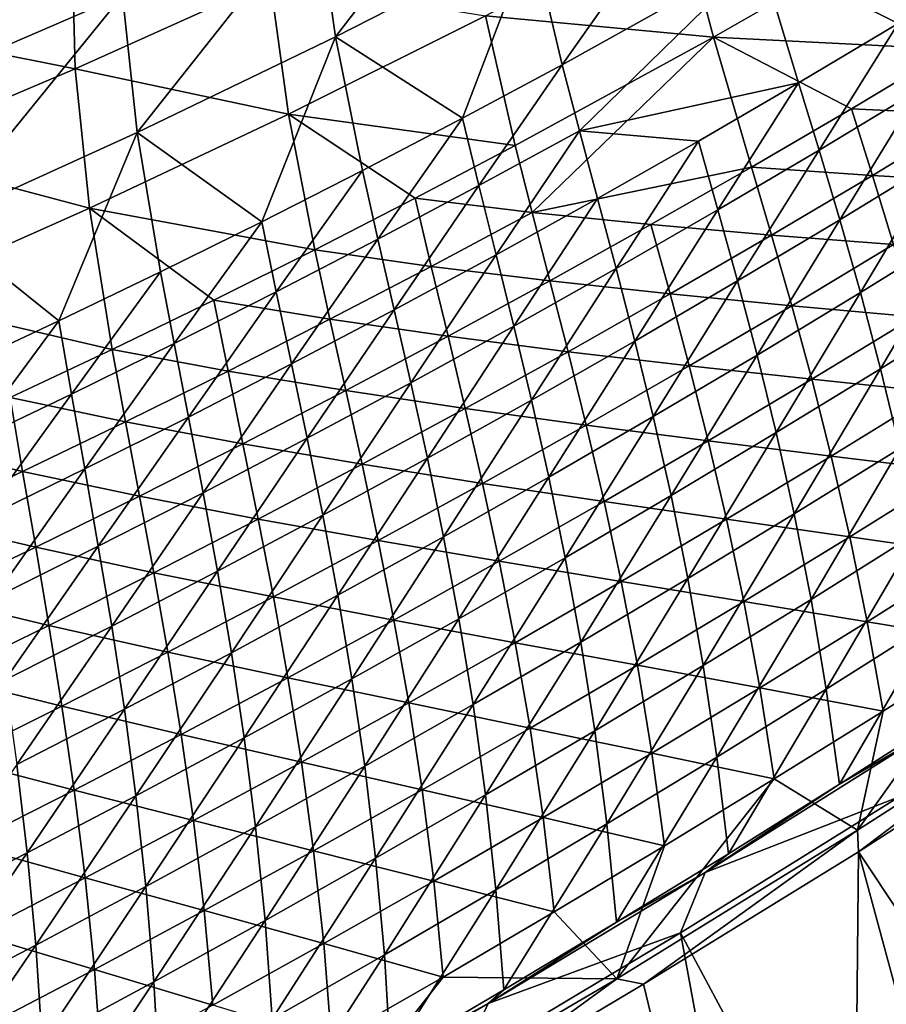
# Model space of a CAD drawing. Header units: metres. Extents: x 0 to 1400, y -1400 to 0.
# Tile 189 of 256: x 862 to 915, y -1213 to -1153. Entities that reach past the tile are written whole.
import ezdxf

# ---------------------------------------------------------------- set-up
doc = ezdxf.new("R2010")
doc.units = ezdxf.units.M

msp = doc.modelspace()

# ---------------------------------------------------------------- linework, layer by layer
at = {"layer": 'None'}
for points in [[(891.691284, -1140.266479, -423.169312), (880.020325, -1146.000854, -423.122955), (881.158386, -1153.977417, -366.880554)], [(891.691284, -1140.266479, -423.169312), (881.158386, -1153.977417, -366.880554), (893.053162, -1147.900024, -366.941589)], [(904.820679, -1141.548218, -367.000977), (893.053162, -1147.900024, -366.941589), (894.893677, -1155.671509, -310.801453)], [(904.820679, -1141.548218, -367.000977), (894.893677, -1155.671509, -310.801453), (906.867615, -1148.993164, -310.869659)], [(918.702026, -1142.054199, -310.935913), (906.867615, -1148.993164, -310.869659), (915.257385, -1153.176758, -254.878265)], [(867.865479, -1144.484497, -470.251495), (856.321655, -1149.249634, -470.441223), (856.341797, -1156.611694, -423.02655)], [(867.865479, -1144.484497, -470.251495), (856.341797, -1156.611694, -423.02655), (868.235046, -1151.450195, -423.075348)], [(880.020325, -1146.000854, -423.122955), (868.235046, -1151.450195, -423.075348), (869.142212, -1159.777222, -366.817993)], [(880.020325, -1146.000854, -423.122955), (869.142212, -1159.777222, -366.817993), (881.158386, -1153.977417, -366.880554)], [(890.239685, -1152.706421, -367.339508), (902.053162, -1146.470947, -367.386719), (904.059204, -1154.007935, -311.269684)], [(902.053162, -1146.470947, -367.386719), (915.93866, -1147.183716, -311.326233), (904.059204, -1154.007935, -311.269684)], [(904.059204, -1154.007935, -311.269684), (915.93866, -1147.183716, -311.326233), (918.444214, -1154.734863, -255.331741)], [(893.053162, -1147.900024, -366.941589), (881.158386, -1153.977417, -366.880554), (888.855957, -1158.911743, -310.766663)], [(893.053162, -1147.900024, -366.941589), (888.855957, -1158.911743, -310.766663), (894.893677, -1155.671509, -310.801453)], [(865.197937, -1148.835815, -470.732544), (865.377319, -1155.926025, -423.526886), (853.491577, -1153.554321, -470.942657)], [(865.197937, -1148.835815, -470.732544), (853.491577, -1153.554321, -470.942657), (861.674561, -1149.992065, -472.462219)], [(877.200684, -1150.589233, -423.554871), (865.377319, -1155.926025, -423.526886), (865.197937, -1148.835815, -470.732544)], [(906.867615, -1148.993164, -310.869659), (894.893677, -1155.671509, -310.801453), (895.937134, -1159.670532, -282.772095)], [(895.937134, -1159.670532, -282.772095), (909.218872, -1156.773071, -254.843765), (906.867615, -1148.993164, -310.869659)], [(906.867615, -1148.993164, -310.869659), (909.218872, -1156.773071, -254.843765), (915.257385, -1153.176758, -254.878265)], [(865.377319, -1155.926025, -423.526886), (877.200684, -1150.589233, -423.554871), (878.304077, -1158.671387, -367.291565)], [(877.200684, -1150.589233, -423.554871), (890.239685, -1152.706421, -367.339508), (878.304077, -1158.671387, -367.291565)], [(868.235046, -1151.450195, -423.075348), (856.341797, -1156.611694, -423.02655), (857.010742, -1165.296387, -366.753967)], [(868.235046, -1151.450195, -423.075348), (857.010742, -1165.296387, -366.753967), (869.142212, -1159.777222, -366.817993)], [(878.304077, -1158.671387, -367.291565), (890.239685, -1152.706421, -367.339508), (892.043579, -1160.574219, -311.212097)], [(890.239685, -1152.706421, -367.339508), (904.059204, -1154.007935, -311.269684), (892.043579, -1160.574219, -311.212097)], [(915.257385, -1153.176758, -254.878265), (909.218872, -1156.773071, -254.843765), (910.457458, -1160.8479, -226.876694)], [(910.457458, -1160.8479, -226.876694), (916.551392, -1157.170532, -226.910553), (915.257385, -1153.176758, -254.878265)], [(865.377319, -1155.926025, -423.526886), (853.451233, -1160.97876, -423.498535), (853.491577, -1153.554321, -470.942657)], [(881.158386, -1153.977417, -366.880554), (869.142212, -1159.777222, -366.817993), (876.682434, -1165.192139, -310.69577)], [(876.682434, -1165.192139, -310.69577), (882.785339, -1162.085449, -310.731415), (881.158386, -1153.977417, -366.880554)], [(881.158386, -1153.977417, -366.880554), (882.785339, -1162.085449, -310.731415), (888.855957, -1158.911743, -310.766663)], [(892.043579, -1160.574219, -311.212097), (904.059204, -1154.007935, -311.269684), (893.067261, -1164.620605, -283.197296)], [(904.059204, -1154.007935, -311.269684), (906.364502, -1161.878662, -255.27359), (893.067261, -1164.620605, -283.197296)], [(918.444214, -1154.734863, -255.331741), (912.422668, -1158.337402, -255.302795), (904.059204, -1154.007935, -311.269684)], [(912.422668, -1158.337402, -255.302795), (906.364502, -1161.878662, -255.27359), (904.059204, -1154.007935, -311.269684)], [(912.422668, -1158.337402, -255.302795), (918.444214, -1154.734863, -255.331741), (919.763733, -1158.69397, -227.378143)], [(894.893677, -1155.671509, -310.801453), (888.855957, -1158.911743, -310.766663), (889.845886, -1162.994263, -282.736328)], [(894.893677, -1155.671509, -310.801453), (889.845886, -1162.994263, -282.736328), (895.937134, -1159.670532, -282.772095)], [(853.451233, -1160.97876, -423.498535), (865.377319, -1155.926025, -423.526886), (866.252136, -1164.362549, -367.24292)], [(866.252136, -1164.362549, -367.24292), (865.377319, -1155.926025, -423.526886), (878.304077, -1158.671387, -367.291565)], [(903.143799, -1160.307007, -254.808762), (909.218872, -1156.773071, -254.843765), (895.937134, -1159.670532, -282.772095)], [(904.32605, -1164.464233, -226.842361), (909.218872, -1156.773071, -254.843765), (903.143799, -1160.307007, -254.808762)], [(909.218872, -1156.773071, -254.843765), (904.32605, -1164.464233, -226.842361), (910.457458, -1160.8479, -226.876694)], [(911.710693, -1165.077515, -198.944107), (916.551392, -1157.170532, -226.910553), (910.457458, -1160.8479, -226.876694)], [(916.551392, -1157.170532, -226.910553), (911.710693, -1165.077515, -198.944107), (917.863892, -1161.317383, -198.976501)], [(878.304077, -1158.671387, -367.291565), (879.897705, -1166.880005, -311.153595), (866.252136, -1164.362549, -367.24292)], [(892.043579, -1160.574219, -311.212097), (885.986572, -1163.759888, -311.182953), (878.304077, -1158.671387, -367.291565)], [(885.986572, -1163.759888, -311.182953), (879.897705, -1166.880005, -311.153595), (878.304077, -1158.671387, -367.291565)], [(906.364502, -1161.878662, -255.27359), (912.422668, -1158.337402, -255.302795), (913.688843, -1162.377075, -227.349899)], [(913.688843, -1162.377075, -227.349899), (912.422668, -1158.337402, -255.302795), (919.763733, -1158.69397, -227.378143)], [(913.688843, -1162.377075, -227.349899), (919.763733, -1158.69397, -227.378143), (921.102295, -1162.805786, -199.457245)], [(888.855957, -1158.911743, -310.766663), (882.785339, -1162.085449, -310.731415), (883.720703, -1166.252686, -282.700073)], [(888.855957, -1158.911743, -310.766663), (883.720703, -1166.252686, -282.700073), (889.845886, -1162.994263, -282.736328)], [(869.142212, -1159.777222, -366.817993), (857.010742, -1165.296387, -366.753967), (864.382446, -1171.202637, -310.62326)], [(864.382446, -1171.202637, -310.62326), (870.547913, -1168.231445, -310.659729), (869.142212, -1159.777222, -366.817993)], [(869.142212, -1159.777222, -366.817993), (870.547913, -1168.231445, -310.659729), (876.682434, -1165.192139, -310.69577)], [(895.937134, -1159.670532, -282.772095), (889.845886, -1162.994263, -282.736328), (890.886047, -1167.185913, -254.737335)], [(897.032654, -1163.778198, -254.773285), (895.937134, -1159.670532, -282.772095), (890.886047, -1167.185913, -254.737335)], [(897.032654, -1163.778198, -254.773285), (903.143799, -1160.307007, -254.808762), (895.937134, -1159.670532, -282.772095)], [(892.043579, -1160.574219, -311.212097), (893.067261, -1164.620605, -283.197296), (885.986572, -1163.759888, -311.182953)], [(898.157715, -1168.019165, -226.807541), (903.143799, -1160.307007, -254.808762), (897.032654, -1163.778198, -254.773285)], [(898.157715, -1168.019165, -226.807541), (904.32605, -1164.464233, -226.842361), (903.143799, -1160.307007, -254.808762)], [(854.089478, -1169.776245, -367.193695), (853.451233, -1160.97876, -423.498535), (866.252136, -1164.362549, -367.24292)], [(910.457458, -1160.8479, -226.876694), (904.32605, -1164.464233, -226.842361), (905.519104, -1168.777954, -198.91124)], [(905.519104, -1168.777954, -198.91124), (911.710693, -1165.077515, -198.944107), (910.457458, -1160.8479, -226.876694)], [(917.863892, -1161.317383, -198.976501), (911.710693, -1165.077515, -198.944107), (912.958008, -1169.485352, -171.049103)], [(919.175415, -1165.640137, -171.079208), (917.863892, -1161.317383, -198.976501), (912.958008, -1169.485352, -171.049103)], [(877.562256, -1169.445435, -282.663422), (882.785339, -1162.085449, -310.731415), (876.682434, -1165.192139, -310.69577)], [(882.785339, -1162.085449, -310.731415), (877.562256, -1169.445435, -282.663422), (883.720703, -1166.252686, -282.700073)], [(906.364502, -1161.878662, -255.27359), (900.270386, -1165.358276, -255.24411), (893.067261, -1164.620605, -283.197296)], [(900.270386, -1165.358276, -255.24411), (906.364502, -1161.878662, -255.27359), (907.576477, -1166.000366, -227.321381)], [(907.576477, -1166.000366, -227.321381), (906.364502, -1161.878662, -255.27359), (913.688843, -1162.377075, -227.349899)], [(907.576477, -1166.000366, -227.321381), (913.688843, -1162.377075, -227.349899), (914.970215, -1166.571411, -199.43042)], [(914.970215, -1166.571411, -199.43042), (913.688843, -1162.377075, -227.349899), (921.102295, -1162.805786, -199.457245)], [(889.845886, -1162.994263, -282.736328), (883.720703, -1166.252686, -282.700073), (884.704529, -1170.529785, -254.700943)], [(889.845886, -1162.994263, -282.736328), (884.704529, -1170.529785, -254.700943), (890.886047, -1167.185913, -254.737335)], [(885.986572, -1163.759888, -311.182953), (886.957581, -1167.890747, -283.167328), (879.897705, -1166.880005, -311.153595)], [(893.067261, -1164.620605, -283.197296), (886.957581, -1167.890747, -283.167328), (885.986572, -1163.759888, -311.182953)], [(897.032654, -1163.778198, -254.773285), (890.886047, -1167.185913, -254.737335), (891.952881, -1171.511963, -226.772278)], [(891.952881, -1171.511963, -226.772278), (898.157715, -1168.019165, -226.807541), (897.032654, -1163.778198, -254.773285)], [(866.252136, -1164.362549, -367.24292), (867.62677, -1172.921143, -311.094269), (854.089478, -1169.776245, -367.193695)], [(879.897705, -1166.880005, -311.153595), (873.777527, -1169.93396, -311.124023), (866.252136, -1164.362549, -367.24292)], [(873.777527, -1169.93396, -311.124023), (867.62677, -1172.921143, -311.094269), (866.252136, -1164.362549, -367.24292)], [(893.067261, -1164.620605, -283.197296), (894.140991, -1168.776001, -255.214386), (886.957581, -1167.890747, -283.167328)], [(893.067261, -1164.620605, -283.197296), (900.270386, -1165.358276, -255.24411), (894.140991, -1168.776001, -255.214386)], [(899.289673, -1172.418213, -198.877914), (904.32605, -1164.464233, -226.842361), (898.157715, -1168.019165, -226.807541)], [(904.32605, -1164.464233, -226.842361), (899.289673, -1172.418213, -198.877914), (905.519104, -1168.777954, -198.91124)], [(857.010742, -1165.296387, -366.753967), (858.186707, -1174.105469, -310.586426), (864.382446, -1171.202637, -310.62326)], [(876.682434, -1165.192139, -310.69577), (870.547913, -1168.231445, -310.659729), (871.371155, -1172.571899, -282.626312)], [(871.371155, -1172.571899, -282.626312), (877.562256, -1169.445435, -282.663422), (876.682434, -1165.192139, -310.69577)], [(894.140991, -1168.776001, -255.214386), (900.270386, -1165.358276, -255.24411), (901.427185, -1169.563477, -227.292633)], [(901.427185, -1169.563477, -227.292633), (900.270386, -1165.358276, -255.24411), (907.576477, -1166.000366, -227.321381)], [(911.710693, -1165.077515, -198.944107), (905.519104, -1168.777954, -198.91124), (906.701416, -1173.272095, -171.018555)], [(912.958008, -1169.485352, -171.049103), (911.710693, -1165.077515, -198.944107), (906.701416, -1173.272095, -171.018555)], [(901.427185, -1169.563477, -227.292633), (907.576477, -1166.000366, -227.321381), (908.799744, -1170.27832, -199.403351)], [(908.799744, -1170.27832, -199.403351), (907.576477, -1166.000366, -227.321381), (914.970215, -1166.571411, -199.43042)], [(912.958008, -1169.485352, -171.049103), (914.178955, -1174.094849, -143.194916), (919.175415, -1165.640137, -171.079208)], [(914.178955, -1174.094849, -143.194916), (920.46637, -1170.161621, -143.221786), (919.175415, -1165.640137, -171.079208)], [(883.720703, -1166.252686, -282.700073), (877.562256, -1169.445435, -282.663422), (878.488647, -1173.809082, -254.664108)], [(883.720703, -1166.252686, -282.700073), (878.488647, -1173.809082, -254.664108), (884.704529, -1170.529785, -254.700943)], [(908.799744, -1170.27832, -199.403351), (914.970215, -1166.571411, -199.43042), (916.246521, -1170.943481, -171.54837)], [(880.81488, -1171.09668, -283.137115), (873.777527, -1169.93396, -311.124023), (879.897705, -1166.880005, -311.153595)], [(886.957581, -1167.890747, -283.167328), (880.81488, -1171.09668, -283.137115), (879.897705, -1166.880005, -311.153595)], [(890.886047, -1167.185913, -254.737335), (884.704529, -1170.529785, -254.700943), (885.712097, -1174.942139, -226.736557)], [(890.886047, -1167.185913, -254.737335), (885.712097, -1174.942139, -226.736557), (891.952881, -1171.511963, -226.772278)], [(865.147949, -1175.631592, -282.588837), (870.547913, -1168.231445, -310.659729), (864.382446, -1171.202637, -310.62326)], [(870.547913, -1168.231445, -310.659729), (865.147949, -1175.631592, -282.588837), (871.371155, -1172.571899, -282.626312)], [(887.976807, -1172.131348, -255.184433), (880.81488, -1171.09668, -283.137115), (886.957581, -1167.890747, -283.167328)], [(894.140991, -1168.776001, -255.214386), (887.976807, -1172.131348, -255.184433), (886.957581, -1167.890747, -283.167328)], [(893.022705, -1175.997681, -198.844131), (898.157715, -1168.019165, -226.807541), (891.952881, -1171.511963, -226.772278)], [(893.022705, -1175.997681, -198.844131), (899.289673, -1172.418213, -198.877914), (898.157715, -1168.019165, -226.807541)], [(887.976807, -1172.131348, -255.184433), (894.140991, -1168.776001, -255.214386), (895.241455, -1173.06604, -227.263626)], [(895.241455, -1173.06604, -227.263626), (894.140991, -1168.776001, -255.214386), (901.427185, -1169.563477, -227.292633)], [(905.519104, -1168.777954, -198.91124), (899.289673, -1172.418213, -198.877914), (900.405945, -1176.999756, -170.987564)], [(906.701416, -1173.272095, -171.018555), (905.519104, -1168.777954, -198.91124), (900.405945, -1176.999756, -170.987564)], [(872.239014, -1177.023315, -254.626862), (877.562256, -1169.445435, -282.663422), (871.371155, -1172.571899, -282.626312)], [(877.562256, -1169.445435, -282.663422), (872.239014, -1177.023315, -254.626862), (878.488647, -1173.809082, -254.664108)], [(895.241455, -1173.06604, -227.263626), (901.427185, -1169.563477, -227.292633), (902.591309, -1173.926514, -199.376038)], [(902.591309, -1173.926514, -199.376038), (901.427185, -1169.563477, -227.292633), (908.799744, -1170.27832, -199.403351)], [(906.701416, -1173.272095, -171.018555), (907.851318, -1177.970581, -143.167618), (912.958008, -1169.485352, -171.049103)], [(907.851318, -1177.970581, -143.167618), (914.178955, -1174.094849, -143.194916), (912.958008, -1169.485352, -171.049103)], [(867.62677, -1172.921143, -311.094269), (861.446106, -1175.841187, -311.064331), (854.089478, -1169.776245, -367.193695)], [(874.639832, -1174.237549, -283.106689), (867.62677, -1172.921143, -311.094269), (873.777527, -1169.93396, -311.124023)], [(880.81488, -1171.09668, -283.137115), (874.639832, -1174.237549, -283.106689), (873.777527, -1169.93396, -311.124023)], [(914.178955, -1174.094849, -143.194916), (915.352844, -1178.928955, -115.3853), (920.46637, -1170.161621, -143.221786)], [(884.704529, -1170.529785, -254.700943), (878.488647, -1173.809082, -254.664108), (879.435974, -1178.309082, -226.700409)], [(884.704529, -1170.529785, -254.700943), (879.435974, -1178.309082, -226.700409), (885.712097, -1174.942139, -226.736557)], [(902.591309, -1173.926514, -199.376038), (908.799744, -1170.27832, -199.403351), (910.012939, -1174.736328, -171.52356)], [(910.012939, -1174.736328, -171.52356), (908.799744, -1170.27832, -199.403351), (916.246521, -1170.943481, -171.54837)], [(864.382446, -1171.202637, -310.62326), (858.186707, -1174.105469, -310.586426), (858.893372, -1178.623901, -282.550934)], [(858.893372, -1178.623901, -282.550934), (865.147949, -1175.631592, -282.588837), (864.382446, -1171.202637, -310.62326)], [(881.778442, -1175.423584, -255.154251), (874.639832, -1174.237549, -283.106689), (880.81488, -1171.09668, -283.137115)], [(887.976807, -1172.131348, -255.184433), (881.778442, -1175.423584, -255.154251), (880.81488, -1171.09668, -283.137115)], [(916.246521, -1170.943481, -171.54837), (917.497559, -1175.516479, -143.707718), (910.012939, -1174.736328, -171.52356)], [(891.952881, -1171.511963, -226.772278), (885.712097, -1174.942139, -226.736557), (886.718811, -1179.515625, -198.809937)], [(886.718811, -1179.515625, -198.809937), (893.022705, -1175.997681, -198.844131), (891.952881, -1171.511963, -226.772278)], [(871.371155, -1172.571899, -282.626312), (865.147949, -1175.631592, -282.588837), (865.956238, -1180.171997, -254.589203)], [(865.956238, -1180.171997, -254.589203), (872.239014, -1177.023315, -254.626862), (871.371155, -1172.571899, -282.626312)], [(881.778442, -1175.423584, -255.154251), (887.976807, -1172.131348, -255.184433), (889.019897, -1176.507446, -227.23439)], [(889.019897, -1176.507446, -227.23439), (887.976807, -1172.131348, -255.184433), (895.241455, -1173.06604, -227.263626)], [(899.289673, -1172.418213, -198.877914), (893.022705, -1175.997681, -198.844131), (894.07196, -1180.667847, -170.956146)], [(900.405945, -1176.999756, -170.987564), (899.289673, -1172.418213, -198.877914), (894.07196, -1180.667847, -170.956146)], [(868.432983, -1177.312988, -283.07605), (861.446106, -1175.841187, -311.064331), (867.62677, -1172.921143, -311.094269)], [(874.639832, -1174.237549, -283.106689), (868.432983, -1177.312988, -283.07605), (867.62677, -1172.921143, -311.094269)], [(889.019897, -1176.507446, -227.23439), (895.241455, -1173.06604, -227.263626), (896.345398, -1177.515381, -199.348495)], [(896.345398, -1177.515381, -199.348495), (895.241455, -1173.06604, -227.263626), (902.591309, -1173.926514, -199.376038)], [(900.405945, -1176.999756, -170.987564), (901.483826, -1181.78833, -143.139938), (906.701416, -1173.272095, -171.018555)], [(901.483826, -1181.78833, -143.139938), (907.851318, -1177.970581, -143.167618), (906.701416, -1173.272095, -171.018555)], [(875.54657, -1178.6521, -255.123871), (868.432983, -1177.312988, -283.07605), (874.639832, -1174.237549, -283.106689)], [(878.488647, -1173.809082, -254.664108), (872.239014, -1177.023315, -254.626862), (873.124939, -1181.612183, -226.663849)], [(878.488647, -1173.809082, -254.664108), (873.124939, -1181.612183, -226.663849), (879.435974, -1178.309082, -226.700409)], [(881.778442, -1175.423584, -255.154251), (875.54657, -1178.6521, -255.123871), (874.639832, -1174.237549, -283.106689)], [(896.345398, -1177.515381, -199.348495), (902.591309, -1173.926514, -199.376038), (903.740417, -1178.471558, -171.49852)], [(903.740417, -1178.471558, -171.49852), (902.591309, -1173.926514, -199.376038), (910.012939, -1174.736328, -171.52356)], [(907.851318, -1177.970581, -143.167618), (908.947266, -1182.897095, -115.362206), (914.178955, -1174.094849, -143.194916)], [(908.947266, -1182.897095, -115.362206), (915.352844, -1178.928955, -115.3853), (914.178955, -1174.094849, -143.194916)], [(885.712097, -1174.942139, -226.736557), (879.435974, -1178.309082, -226.700409), (880.378418, -1182.971558, -198.775314)], [(885.712097, -1174.942139, -226.736557), (880.378418, -1182.971558, -198.775314), (886.718811, -1179.515625, -198.809937)], [(910.012939, -1174.736328, -171.52356), (911.194885, -1179.397949, -143.686096), (903.740417, -1178.471558, -171.49852)], [(917.497559, -1175.516479, -143.707718), (911.194885, -1179.397949, -143.686096), (910.012939, -1174.736328, -171.52356)], [(875.54657, -1178.6521, -255.123871), (881.778442, -1175.423584, -255.154251), (882.763, -1179.887085, -227.204941)], [(882.763, -1179.887085, -227.204941), (881.778442, -1175.423584, -255.154251), (889.019897, -1176.507446, -227.23439)], [(918.703003, -1180.313721, -115.912567), (911.194885, -1179.397949, -143.686096), (917.497559, -1175.516479, -143.707718)], [(861.446106, -1175.841187, -311.064331), (862.195007, -1180.322388, -283.045258), (855.236084, -1178.693359, -311.03421)], [(859.640808, -1183.254517, -254.551147), (865.147949, -1175.631592, -282.588837), (858.893372, -1178.623901, -282.550934)], [(865.147949, -1175.631592, -282.588837), (859.640808, -1183.254517, -254.551147), (865.956238, -1180.171997, -254.589203)], [(868.432983, -1177.312988, -283.07605), (862.195007, -1180.322388, -283.045258), (861.446106, -1175.841187, -311.064331)], [(893.022705, -1175.997681, -198.844131), (886.718811, -1179.515625, -198.809937), (887.699951, -1184.275513, -170.924316)], [(894.07196, -1180.667847, -170.956146), (893.022705, -1175.997681, -198.844131), (887.699951, -1184.275513, -170.924316)], [(882.763, -1179.887085, -227.204941), (889.019897, -1176.507446, -227.23439), (890.062439, -1181.044434, -199.320724)], [(890.062439, -1181.044434, -199.320724), (889.019897, -1176.507446, -227.23439), (896.345398, -1177.515381, -199.348495)], [(869.281738, -1181.816284, -255.093277), (862.195007, -1180.322388, -283.045258), (868.432983, -1177.312988, -283.07605)], [(866.779541, -1184.85083, -226.626877), (872.239014, -1177.023315, -254.626862), (865.956238, -1180.171997, -254.589203)], [(872.239014, -1177.023315, -254.626862), (866.779541, -1184.85083, -226.626877), (873.124939, -1181.612183, -226.663849)], [(875.54657, -1178.6521, -255.123871), (869.281738, -1181.816284, -255.093277), (868.432983, -1177.312988, -283.07605)], [(894.07196, -1180.667847, -170.956146), (895.076843, -1185.547485, -143.111847), (900.405945, -1176.999756, -170.987564)], [(895.076843, -1185.547485, -143.111847), (901.483826, -1181.78833, -143.139938), (900.405945, -1176.999756, -170.987564)], [(890.062439, -1181.044434, -199.320724), (896.345398, -1177.515381, -199.348495), (897.42926, -1182.148804, -171.473282)], [(897.42926, -1182.148804, -171.473282), (896.345398, -1177.515381, -199.348495), (903.740417, -1178.471558, -171.49852)], [(901.483826, -1181.78833, -143.139938), (902.500732, -1186.807983, -115.33876), (907.851318, -1177.970581, -143.167618)], [(902.500732, -1186.807983, -115.33876), (908.947266, -1182.897095, -115.362206), (907.851318, -1177.970581, -143.167618)], [(879.435974, -1178.309082, -226.700409), (873.124939, -1181.612183, -226.663849), (874.002075, -1186.364746, -198.74028)], [(879.435974, -1178.309082, -226.700409), (874.002075, -1186.364746, -198.74028), (880.378418, -1182.971558, -198.775314)], [(903.740417, -1178.471558, -171.49852), (904.852234, -1183.2229, -143.664291), (897.42926, -1182.148804, -171.473282)], [(911.194885, -1179.397949, -143.686096), (904.852234, -1183.2229, -143.664291), (903.740417, -1178.471558, -171.49852)], [(855.236084, -1178.693359, -311.03421), (862.195007, -1180.322388, -283.045258), (855.926514, -1183.265015, -283.014252)], [(869.281738, -1181.816284, -255.093277), (875.54657, -1178.6521, -255.123871), (876.471375, -1183.204224, -227.175293)], [(876.471375, -1183.204224, -227.175293), (875.54657, -1178.6521, -255.123871), (882.763, -1179.887085, -227.204941)], [(908.947266, -1182.897095, -115.362206), (909.967468, -1188.074707, -87.606979), (915.352844, -1178.928955, -115.3853)], [(909.967468, -1188.074707, -87.606979), (916.459045, -1184.010498, -87.625275), (915.352844, -1178.928955, -115.3853)], [(886.718811, -1179.515625, -198.809937), (880.378418, -1182.971558, -198.775314), (881.290405, -1187.822266, -170.89209)], [(887.699951, -1184.275513, -170.924316), (886.718811, -1179.515625, -198.809937), (881.290405, -1187.822266, -170.89209)], [(912.324158, -1184.286987, -115.895096), (904.852234, -1183.2229, -143.664291), (911.194885, -1179.397949, -143.686096)], [(918.703003, -1180.313721, -115.912567), (912.324158, -1184.286987, -115.895096), (911.194885, -1179.397949, -143.686096)], [(855.926514, -1183.265015, -283.014252), (862.195007, -1180.322388, -283.045258), (862.984558, -1184.915527, -255.0625)], [(865.956238, -1180.171997, -254.589203), (859.640808, -1183.254517, -254.551147), (860.400452, -1188.024414, -226.589523)], [(860.400452, -1188.024414, -226.589523), (866.779541, -1184.85083, -226.626877), (865.956238, -1180.171997, -254.589203)], [(862.195007, -1180.322388, -283.045258), (869.281738, -1181.816284, -255.093277), (862.984558, -1184.915527, -255.0625)], [(876.471375, -1183.204224, -227.175293), (882.763, -1179.887085, -227.204941), (883.743042, -1184.512817, -199.292755)], [(883.743042, -1184.512817, -199.292755), (882.763, -1179.887085, -227.204941), (890.062439, -1181.044434, -199.320724)], [(919.842285, -1185.357788, -88.167534), (912.324158, -1184.286987, -115.895096), (918.703003, -1180.313721, -115.912567)], [(887.699951, -1184.275513, -170.924316), (888.630798, -1189.247192, -143.083389), (894.07196, -1180.667847, -170.956146)], [(888.630798, -1189.247192, -143.083389), (895.076843, -1185.547485, -143.111847), (894.07196, -1180.667847, -170.956146)], [(883.743042, -1184.512817, -199.292755), (890.062439, -1181.044434, -199.320724), (891.080017, -1185.767212, -171.447845)], [(891.080017, -1185.767212, -171.447845), (890.062439, -1181.044434, -199.320724), (897.42926, -1182.148804, -171.473282)], [(862.984558, -1184.915527, -255.0625), (869.281738, -1181.816284, -255.093277), (870.14563, -1186.458252, -227.145432)], [(873.124939, -1181.612183, -226.663849), (866.779541, -1184.85083, -226.626877), (867.590271, -1189.694702, -198.704849)], [(873.124939, -1181.612183, -226.663849), (867.590271, -1189.694702, -198.704849), (874.002075, -1186.364746, -198.74028)], [(870.14563, -1186.458252, -227.145432), (869.281738, -1181.816284, -255.093277), (876.471375, -1183.204224, -227.175293)], [(897.42926, -1182.148804, -171.473282), (898.469849, -1186.990845, -143.642288), (891.080017, -1185.767212, -171.447845)], [(895.076843, -1185.547485, -143.111847), (896.013733, -1190.661133, -115.314964), (901.483826, -1181.78833, -143.139938)], [(896.013733, -1190.661133, -115.314964), (902.500732, -1186.807983, -115.33876), (901.483826, -1181.78833, -143.139938)], [(904.852234, -1183.2229, -143.664291), (898.469849, -1186.990845, -143.642288), (897.42926, -1182.148804, -171.473282)], [(862.984558, -1184.915527, -255.0625), (856.65564, -1187.949219, -255.03154), (855.926514, -1183.265015, -283.014252)], [(870.14563, -1186.458252, -227.145432), (876.471375, -1183.204224, -227.175293), (877.387756, -1187.919922, -199.264587)], [(880.378418, -1182.971558, -198.775314), (874.002075, -1186.364746, -198.74028), (874.84375, -1191.307373, -170.859482)], [(881.290405, -1187.822266, -170.89209), (880.378418, -1182.971558, -198.775314), (874.84375, -1191.307373, -170.859482)], [(877.387756, -1187.919922, -199.264587), (876.471375, -1183.204224, -227.175293), (883.743042, -1184.512817, -199.292755)], [(905.904236, -1188.20459, -115.877472), (898.469849, -1186.990845, -143.642288), (904.852234, -1183.2229, -143.664291)], [(902.500732, -1186.807983, -115.33876), (903.433899, -1192.08252, -87.588364), (908.947266, -1182.897095, -115.362206)], [(903.433899, -1192.08252, -87.588364), (909.967468, -1188.074707, -87.606979), (908.947266, -1182.897095, -115.362206)], [(912.324158, -1184.286987, -115.895096), (905.904236, -1188.20459, -115.877472), (904.852234, -1183.2229, -143.664291)], [(877.387756, -1187.919922, -199.264587), (883.743042, -1184.512817, -199.292755), (884.693176, -1189.326294, -171.422211)], [(881.290405, -1187.822266, -170.89209), (882.146118, -1192.886963, -143.05455), (887.699951, -1184.275513, -170.924316)], [(882.146118, -1192.886963, -143.05455), (888.630798, -1189.247192, -143.083389), (887.699951, -1184.275513, -170.924316)], [(884.693176, -1189.326294, -171.422211), (883.743042, -1184.512817, -199.292755), (891.080017, -1185.767212, -171.447845)], [(913.379028, -1189.426636, -88.154892), (905.904236, -1188.20459, -115.877472), (912.324158, -1184.286987, -115.895096)], [(909.967468, -1188.074707, -87.606979), (910.890198, -1193.526733, -59.906464), (916.459045, -1184.010498, -87.625275)], [(910.890198, -1193.526733, -59.906464), (917.476868, -1189.361938, -59.91935), (916.459045, -1184.010498, -87.625275)], [(919.842285, -1185.357788, -88.167534), (913.379028, -1189.426636, -88.154892), (912.324158, -1184.286987, -115.895096)], [(856.65564, -1187.949219, -255.03154), (862.984558, -1184.915527, -255.0625), (863.786255, -1189.648315, -227.115402)], [(861.143433, -1192.960571, -198.669052), (866.779541, -1184.85083, -226.626877), (860.400452, -1188.024414, -226.589523)], [(866.779541, -1184.85083, -226.626877), (861.143433, -1192.960571, -198.669052), (867.590271, -1189.694702, -198.704849)], [(863.786255, -1189.648315, -227.115402), (862.984558, -1184.915527, -255.0625), (870.14563, -1186.458252, -227.145432)], [(888.630798, -1189.247192, -143.083389), (889.486633, -1194.455688, -115.290825), (895.076843, -1185.547485, -143.111847)], [(889.486633, -1194.455688, -115.290825), (896.013733, -1190.661133, -115.314964), (895.076843, -1185.547485, -143.111847)], [(920.894836, -1190.671143, -60.476784), (913.379028, -1189.426636, -88.154892), (919.842285, -1185.357788, -88.167534)], [(891.080017, -1185.767212, -171.447845), (892.048218, -1190.70105, -143.620132), (884.693176, -1189.326294, -171.422211)], [(898.469849, -1186.990845, -143.642288), (892.048218, -1190.70105, -143.620132), (891.080017, -1185.767212, -171.447845)], [(863.786255, -1189.648315, -227.115402), (870.14563, -1186.458252, -227.145432), (870.99707, -1191.264893, -199.236237)], [(874.002075, -1186.364746, -198.74028), (867.590271, -1189.694702, -198.704849), (868.360535, -1194.730103, -170.826492)], [(874.84375, -1191.307373, -170.859482), (874.002075, -1186.364746, -198.74028), (868.360535, -1194.730103, -170.826492)], [(870.99707, -1191.264893, -199.236237), (870.14563, -1186.458252, -227.145432), (877.387756, -1187.919922, -199.264587)], [(896.013733, -1190.661133, -115.314964), (896.858887, -1196.033203, -87.56945), (902.500732, -1186.807983, -115.33876)], [(896.858887, -1196.033203, -87.56945), (903.433899, -1192.08252, -87.588364), (902.500732, -1186.807983, -115.33876)], [(899.443604, -1192.066162, -115.859711), (892.048218, -1190.70105, -143.620132), (898.469849, -1186.990845, -143.642288)], [(905.904236, -1188.20459, -115.877472), (899.443604, -1192.066162, -115.859711), (898.469849, -1186.990845, -143.642288)], [(857.393921, -1192.773926, -227.085175), (856.65564, -1187.949219, -255.03154), (863.786255, -1189.648315, -227.115402)], [(870.99707, -1191.264893, -199.236237), (877.387756, -1187.919922, -199.264587), (878.269226, -1192.824951, -171.396393)], [(874.84375, -1191.307373, -170.859482), (875.623291, -1196.465942, -143.02536), (881.290405, -1187.822266, -170.89209)], [(875.623291, -1196.465942, -143.02536), (882.146118, -1192.886963, -143.05455), (881.290405, -1187.822266, -170.89209)], [(878.269226, -1192.824951, -171.396393), (877.387756, -1187.919922, -199.264587), (884.693176, -1189.326294, -171.422211)], [(903.433899, -1192.08252, -87.588364), (904.26062, -1197.635498, -59.893303), (909.967468, -1188.074707, -87.606979)], [(904.26062, -1197.635498, -59.893303), (910.890198, -1193.526733, -59.906464), (909.967468, -1188.074707, -87.606979)], [(906.873718, -1193.440674, -88.142143), (899.443604, -1192.066162, -115.859711), (905.904236, -1188.20459, -115.877472)], [(913.379028, -1189.426636, -88.154892), (906.873718, -1193.440674, -88.142143), (905.904236, -1188.20459, -115.877472)], [(882.146118, -1192.886963, -143.05455), (882.919861, -1198.19104, -115.266357), (888.630798, -1189.247192, -143.083389)], [(882.919861, -1198.19104, -115.266357), (889.486633, -1194.455688, -115.290825), (888.630798, -1189.247192, -143.083389)], [(857.393921, -1192.773926, -227.085175), (863.786255, -1189.648315, -227.115402), (864.571655, -1194.547119, -199.207703)], [(867.590271, -1189.694702, -198.704849), (861.143433, -1192.960571, -198.669052), (861.841187, -1198.089844, -170.793121)], [(868.360535, -1194.730103, -170.826492), (867.590271, -1189.694702, -198.704849), (861.841187, -1198.089844, -170.793121)], [(864.571655, -1194.547119, -199.207703), (863.786255, -1189.648315, -227.115402), (870.99707, -1191.264893, -199.236237)], [(884.693176, -1189.326294, -171.422211), (885.587891, -1194.352783, -143.597794), (878.269226, -1192.824951, -171.396393)], [(892.048218, -1190.70105, -143.620132), (885.587891, -1194.352783, -143.597794), (884.693176, -1189.326294, -171.422211)], [(914.338013, -1194.840088, -60.469604), (906.873718, -1193.440674, -88.142143), (913.379028, -1189.426636, -88.154892)], [(910.890198, -1193.526733, -59.906464), (911.693787, -1199.275513, -32.264355), (917.476868, -1189.361938, -59.91935)], [(911.693787, -1199.275513, -32.264355), (918.385559, -1195.005493, -32.269985), (917.476868, -1189.361938, -59.91935)], [(920.894836, -1190.671143, -60.476784), (914.338013, -1194.840088, -60.469604), (913.379028, -1189.426636, -88.154892)], [(892.048218, -1190.70105, -143.620132), (892.942566, -1195.87085, -115.841805), (885.587891, -1194.352783, -143.597794)], [(889.486633, -1194.455688, -115.290825), (890.242676, -1199.925903, -87.550224), (896.013733, -1190.661133, -115.314964)], [(890.242676, -1199.925903, -87.550224), (896.858887, -1196.033203, -87.56945), (896.013733, -1190.661133, -115.314964)], [(892.942566, -1195.87085, -115.841805), (892.048218, -1190.70105, -143.620132), (899.443604, -1192.066162, -115.859711)], [(924.854919, -1194.318115, -32.845299), (912.790894, -1202.063599, -32.845364), (920.894836, -1190.671143, -60.476784)], [(912.790894, -1202.063599, -32.845364), (914.338013, -1194.840088, -60.469604), (920.894836, -1190.671143, -60.476784)], [(864.571655, -1194.547119, -199.207703), (870.99707, -1191.264893, -199.236237), (871.808716, -1196.262573, -171.370407)], [(868.360535, -1194.730103, -170.826492), (869.062683, -1199.983521, -142.995819), (874.84375, -1191.307373, -170.859482)], [(869.062683, -1199.983521, -142.995819), (875.623291, -1196.465942, -143.02536), (874.84375, -1191.307373, -170.859482)], [(871.808716, -1196.262573, -171.370407), (870.99707, -1191.264893, -199.236237), (878.269226, -1192.824951, -171.396393)], [(900.326599, -1197.399292, -88.12928), (892.942566, -1195.87085, -115.841805), (899.443604, -1192.066162, -115.859711)], [(896.858887, -1196.033203, -87.56945), (897.588501, -1201.687622, -59.879875), (903.433899, -1192.08252, -87.588364)], [(897.588501, -1201.687622, -59.879875), (904.26062, -1197.635498, -59.893303), (903.433899, -1192.08252, -87.588364)], [(899.443604, -1192.066162, -115.859711), (906.873718, -1193.440674, -88.142143), (900.326599, -1197.399292, -88.12928)], [(858.111938, -1197.765747, -199.179001), (857.393921, -1192.773926, -227.085175), (864.571655, -1194.547119, -199.207703)], [(878.269226, -1192.824951, -171.396393), (879.089294, -1197.945068, -143.575317), (871.808716, -1196.262573, -171.370407)], [(875.623291, -1196.465942, -143.02536), (876.313782, -1201.866455, -115.241562), (882.146118, -1192.886963, -143.05455)], [(876.313782, -1201.866455, -115.241562), (882.919861, -1198.19104, -115.266357), (882.146118, -1192.886963, -143.05455)], [(885.587891, -1194.352783, -143.597794), (879.089294, -1197.945068, -143.575317), (878.269226, -1192.824951, -171.396393)], [(929.362244, -1192.726685, -32.152252), (940.822998, -1245.464478, -3), (912.835327, -1203.370239, -32.156548)], [(929.362244, -1192.726685, -32.152252), (912.835327, -1203.370239, -32.156548), (924.854919, -1194.318115, -32.845299)], [(906.873718, -1193.440674, -88.142143), (907.738098, -1198.95459, -60.462349), (900.326599, -1197.399292, -88.12928)], [(914.338013, -1194.840088, -60.469604), (907.738098, -1198.95459, -60.462349), (906.873718, -1193.440674, -88.142143)], [(904.26062, -1197.635498, -59.893303), (904.95813, -1203.489868, -32.258533), (910.890198, -1193.526733, -59.906464)], [(904.95813, -1203.489868, -32.258533), (911.693787, -1199.275513, -32.264355), (910.890198, -1193.526733, -59.906464)], [(858.111938, -1197.765747, -199.179001), (864.571655, -1194.547119, -199.207703), (865.312256, -1199.638306, -171.344254)], [(865.312256, -1199.638306, -171.344254), (864.571655, -1194.547119, -199.207703), (871.808716, -1196.262573, -171.370407)], [(885.587891, -1194.352783, -143.597794), (886.401672, -1199.617798, -115.823776), (879.089294, -1197.945068, -143.575317)], [(882.919861, -1198.19104, -115.266357), (883.585815, -1203.76001, -87.530708), (889.486633, -1194.455688, -115.290825)], [(883.585815, -1203.76001, -87.530708), (890.242676, -1199.925903, -87.550224), (889.486633, -1194.455688, -115.290825)], [(892.942566, -1195.87085, -115.841805), (886.401672, -1199.617798, -115.823776), (885.587891, -1194.352783, -143.597794)], [(924.854919, -1194.318115, -32.845299), (912.835327, -1203.370239, -32.156548), (912.790894, -1202.063599, -32.845364)], [(861.841187, -1198.089844, -170.793121), (862.464844, -1203.438721, -142.965927), (868.360535, -1194.730103, -170.826492)], [(862.464844, -1203.438721, -142.965927), (869.062683, -1199.983521, -142.995819), (868.360535, -1194.730103, -170.826492)], [(914.338013, -1194.840088, -60.469604), (912.790894, -1202.063599, -32.845364), (907.738098, -1198.95459, -60.462349)], [(911.693787, -1199.275513, -32.264355), (916.553772, -1196.452515, -30.931053), (918.385559, -1195.005493, -32.269985)], [(886.401672, -1199.617798, -115.823776), (892.942566, -1195.87085, -115.841805), (893.737976, -1201.301636, -88.116318)], [(893.737976, -1201.301636, -88.116318), (892.942566, -1195.87085, -115.841805), (900.326599, -1197.399292, -88.12928)], [(871.808716, -1196.262573, -171.370407), (872.55304, -1201.477173, -143.552689), (865.312256, -1199.638306, -171.344254)], [(869.062683, -1199.983521, -142.995819), (869.669006, -1205.480957, -115.216446), (875.623291, -1196.465942, -143.02536)], [(869.669006, -1205.480957, -115.216446), (876.313782, -1201.866455, -115.241562), (875.623291, -1196.465942, -143.02536)], [(879.089294, -1197.945068, -143.575317), (872.55304, -1201.477173, -143.552689), (871.808716, -1196.262573, -171.370407)], [(890.242676, -1199.925903, -87.550224), (890.874268, -1205.682251, -59.86618), (896.858887, -1196.033203, -87.56945)], [(890.874268, -1205.682251, -59.86618), (897.588501, -1201.687622, -59.879875), (896.858887, -1196.033203, -87.56945)], [(903.549377, -1204.624512, -30.927502), (916.553772, -1196.452515, -30.931053), (911.693787, -1199.275513, -32.264355)], [(903.549377, -1204.624512, -30.927502), (915.304016, -1200.045532, -29.570526), (916.553772, -1196.452515, -30.931053)], [(901.095215, -1203.014038, -60.455013), (893.737976, -1201.301636, -88.116318), (900.326599, -1197.399292, -88.12928)], [(897.588501, -1201.687622, -59.879875), (898.178833, -1207.647583, -32.252525), (904.26062, -1197.635498, -59.893303)], [(898.178833, -1207.647583, -32.252525), (904.95813, -1203.489868, -32.258533), (904.26062, -1197.635498, -59.893303)], [(900.326599, -1197.399292, -88.12928), (907.738098, -1198.95459, -60.462349), (901.095215, -1203.014038, -60.455013)], [(855.8302, -1206.831177, -142.935715), (862.464844, -1203.438721, -142.965927), (861.841187, -1198.089844, -170.793121)], [(858.780273, -1202.951416, -171.317947), (858.111938, -1197.765747, -199.179001), (865.312256, -1199.638306, -171.344254)], [(879.821472, -1203.306152, -115.805618), (872.55304, -1201.477173, -143.552689), (879.089294, -1197.945068, -143.575317)], [(876.313782, -1201.866455, -115.241562), (876.888611, -1207.534546, -87.510895), (882.919861, -1198.19104, -115.266357)], [(876.888611, -1207.534546, -87.510895), (883.585815, -1203.76001, -87.530708), (882.919861, -1198.19104, -115.266357)], [(886.401672, -1199.617798, -115.823776), (879.821472, -1203.306152, -115.805618), (879.089294, -1197.945068, -143.575317)], [(912.790894, -1202.063599, -32.845364), (898.209778, -1211.066895, -32.845406), (907.738098, -1198.95459, -60.462349)], [(907.738098, -1198.95459, -60.462349), (898.209778, -1211.066895, -32.845406), (901.095215, -1203.014038, -60.455013)], [(904.95813, -1203.489868, -32.258533), (903.549377, -1204.624512, -30.927502), (911.693787, -1199.275513, -32.264355)], [(865.312256, -1199.638306, -171.344254), (865.979553, -1204.948242, -143.529907), (858.780273, -1202.951416, -171.317947)], [(862.464844, -1203.438721, -142.965927), (862.985779, -1209.033936, -115.191017), (869.062683, -1199.983521, -142.995819)], [(862.985779, -1209.033936, -115.191017), (869.669006, -1205.480957, -115.216446), (869.062683, -1199.983521, -142.995819)], [(872.55304, -1201.477173, -143.552689), (865.979553, -1204.948242, -143.529907), (865.312256, -1199.638306, -171.344254)], [(887.108459, -1205.146851, -88.103264), (879.821472, -1203.306152, -115.805618), (886.401672, -1199.617798, -115.823776)], [(883.585815, -1203.76001, -87.530708), (884.118225, -1209.618408, -59.852226), (890.242676, -1199.925903, -87.550224)], [(884.118225, -1209.618408, -59.852226), (890.874268, -1205.682251, -59.86618), (890.242676, -1199.925903, -87.550224)], [(893.737976, -1201.301636, -88.116318), (887.108459, -1205.146851, -88.103264), (886.401672, -1199.617798, -115.823776)], [(915.304016, -1200.045532, -29.570526), (902.065857, -1208.286377, -29.574127), (926.287964, -1253.556885)], [(902.065857, -1208.286377, -29.574127), (915.304016, -1200.045532, -29.570526), (903.549377, -1204.624512, -30.927502)], [(873.202393, -1206.934937, -115.787346), (865.979553, -1204.948242, -143.529907), (872.55304, -1201.477173, -143.552689)], [(879.821472, -1203.306152, -115.805618), (873.202393, -1206.934937, -115.787346), (872.55304, -1201.477173, -143.552689)], [(894.409912, -1207.0177, -60.447605), (887.108459, -1205.146851, -88.103264), (893.737976, -1201.301636, -88.116318)], [(890.874268, -1205.682251, -59.86618), (891.356445, -1211.747803, -32.246326), (897.588501, -1201.687622, -59.879875)], [(891.356445, -1211.747803, -32.246326), (898.178833, -1207.647583, -32.252525), (897.588501, -1201.687622, -59.879875)], [(901.095215, -1203.014038, -60.455013), (894.409912, -1207.0177, -60.447605), (893.737976, -1201.301636, -88.116318)], [(869.669006, -1205.480957, -115.216446), (870.151611, -1211.248779, -87.490807), (876.313782, -1201.866455, -115.241562)], [(870.151611, -1211.248779, -87.490807), (876.888611, -1207.534546, -87.510895), (876.313782, -1201.866455, -115.241562)], [(912.790894, -1202.063599, -32.845364), (899.8078, -1211.405151, -32.160126), (898.209778, -1211.066895, -32.845406)], [(912.835327, -1203.370239, -32.156548), (899.8078, -1211.405151, -32.160126), (912.790894, -1202.063599, -32.845364)], [(865.979553, -1204.948242, -143.529907), (859.369446, -1208.3573, -143.507004), (858.780273, -1202.951416, -171.317947)], [(898.209778, -1211.066895, -32.845406), (894.409912, -1207.0177, -60.447605), (901.095215, -1203.014038, -60.455013)], [(855.8302, -1206.831177, -142.935715), (856.264648, -1212.524658, -115.165298), (862.464844, -1203.438721, -142.965927)], [(856.264648, -1212.524658, -115.165298), (862.985779, -1209.033936, -115.191017), (862.464844, -1203.438721, -142.965927)], [(880.438538, -1208.93396, -88.090111), (873.202393, -1206.934937, -115.787346), (879.821472, -1203.306152, -115.805618)], [(887.108459, -1205.146851, -88.103264), (880.438538, -1208.93396, -88.090111), (879.821472, -1203.306152, -115.805618)], [(903.549377, -1204.624512, -30.927502), (904.95813, -1203.489868, -32.258533), (898.178833, -1207.647583, -32.252525)], [(912.264648, -1262.802002, -3), (899.8078, -1211.405151, -32.160126), (912.835327, -1203.370239, -32.156548)], [(912.835327, -1203.370239, -32.156548), (926.620911, -1254.260254, -3), (912.264648, -1262.802002, -3)], [(940.822998, -1245.464478, -3), (926.620911, -1254.260254, -3), (912.835327, -1203.370239, -32.156548)], [(876.888611, -1207.534546, -87.510895), (877.320984, -1213.495483, -59.838017), (883.585815, -1203.76001, -87.530708)], [(877.320984, -1213.495483, -59.838017), (884.118225, -1209.618408, -59.852226), (883.585815, -1203.76001, -87.530708)], [(890.405457, -1212.571045, -30.923754), (903.549377, -1204.624512, -30.927502), (898.178833, -1207.647583, -32.252525)], [(890.405457, -1212.571045, -30.923754), (902.065857, -1208.286377, -29.574127), (903.549377, -1204.624512, -30.927502)], [(866.545044, -1210.503296, -115.768967), (859.369446, -1208.3573, -143.507004), (865.979553, -1204.948242, -143.529907)], [(873.202393, -1206.934937, -115.787346), (866.545044, -1210.503296, -115.768967), (865.979553, -1204.948242, -143.529907)], [(887.682617, -1210.9646, -60.440128), (880.438538, -1208.93396, -88.090111), (887.108459, -1205.146851, -88.103264)], [(894.409912, -1207.0177, -60.447605), (887.682617, -1210.9646, -60.440128), (887.108459, -1205.146851, -88.103264)], [(862.985779, -1209.033936, -115.191017), (863.375122, -1214.901978, -87.470428), (869.669006, -1205.480957, -115.216446)], [(863.375122, -1214.901978, -87.470428), (870.151611, -1211.248779, -87.490807), (869.669006, -1205.480957, -115.216446)], [(884.118225, -1209.618408, -59.852226), (884.491333, -1215.789795, -32.239941), (890.874268, -1205.682251, -59.86618)], [(884.491333, -1215.789795, -32.239941), (891.356445, -1211.747803, -32.246326), (890.874268, -1205.682251, -59.86618)], [(873.728699, -1212.661987, -88.076866), (866.545044, -1210.503296, -115.768967), (873.202393, -1206.934937, -115.787346)], [(880.438538, -1208.93396, -88.090111), (873.728699, -1212.661987, -88.076866), (873.202393, -1206.934937, -115.787346)], [(894.409912, -1207.0177, -60.447605), (898.209778, -1211.066895, -32.845406), (887.682617, -1210.9646, -60.440128)], [(870.151611, -1211.248779, -87.490807), (870.482849, -1217.3125, -59.823551), (876.888611, -1207.534546, -87.510895)], [(870.482849, -1217.3125, -59.823551), (877.320984, -1213.495483, -59.838017), (876.888611, -1207.534546, -87.510895)], [(890.405457, -1212.571045, -30.923754), (898.178833, -1207.647583, -32.252525), (891.356445, -1211.747803, -32.246326)], [(866.545044, -1210.503296, -115.768967), (859.849915, -1214.010254, -115.750473), (859.369446, -1208.3573, -143.507004)], [(902.065857, -1208.286377, -29.574127), (888.687866, -1216.292114, -29.577934), (911.94873, -1262.09021)], [(888.687866, -1216.292114, -29.577934), (902.065857, -1208.286377, -29.574127), (890.405457, -1212.571045, -30.923754)], [(902.065857, -1208.286377, -29.574127), (911.94873, -1262.09021), (926.287964, -1253.556885)], [(880.913818, -1214.853638, -60.432587), (873.728699, -1212.661987, -88.076866), (880.438538, -1208.93396, -88.090111)], [(887.682617, -1210.9646, -60.440128), (880.913818, -1214.853638, -60.432587), (880.438538, -1208.93396, -88.090111)], [(856.264648, -1212.524658, -115.165298), (856.559692, -1218.493164, -87.449783), (862.985779, -1209.033936, -115.191017)], [(856.559692, -1218.493164, -87.449783), (863.375122, -1214.901978, -87.470428), (862.985779, -1209.033936, -115.191017)], [(877.320984, -1213.495483, -59.838017), (877.583984, -1219.772461, -32.233364), (884.118225, -1209.618408, -59.852226)], [(877.583984, -1219.772461, -32.233364), (884.491333, -1215.789795, -32.239941), (884.118225, -1209.618408, -59.852226)], [(866.979492, -1216.330078, -88.063545), (859.849915, -1214.010254, -115.750473), (866.545044, -1210.503296, -115.768967)], [(873.728699, -1212.661987, -88.076866), (866.979492, -1216.330078, -88.063545), (866.545044, -1210.503296, -115.768967)], [(863.375122, -1214.901978, -87.470428), (863.604248, -1221.068604, -59.808838), (870.151611, -1211.248779, -87.490807)], [(863.604248, -1221.068604, -59.808838), (870.482849, -1217.3125, -59.823551), (870.151611, -1211.248779, -87.490807)], [(898.209778, -1211.066895, -32.845406), (878.561951, -1222.595581, -32.845406), (887.682617, -1210.9646, -60.440128)], [(887.682617, -1210.9646, -60.440128), (878.561951, -1222.595581, -32.845406), (880.913818, -1214.853638, -60.432587)], [(898.209778, -1211.066895, -32.845406), (888.652283, -1218.042725, -32.163315), (878.561951, -1222.595581, -32.845406)], [(899.8078, -1211.405151, -32.160126), (888.652283, -1218.042725, -32.163315), (898.209778, -1211.066895, -32.845406)], [(884.491333, -1215.789795, -32.239941), (890.405457, -1212.571045, -30.923754), (891.356445, -1211.747803, -32.246326)], [(888.652283, -1218.042725, -32.163315), (899.8078, -1211.405151, -32.160126), (912.264648, -1262.802002, -3)], [(876.531921, -1220.625122, -30.919634), (890.405457, -1212.571045, -30.923754), (884.491333, -1215.789795, -32.239941)], [(876.531921, -1220.625122, -30.919634), (888.687866, -1216.292114, -29.577934), (890.405457, -1212.571045, -30.923754)]]:
    msp.add_3dface(points, dxfattribs=at)

doc.saveas('drawing.dxf')
